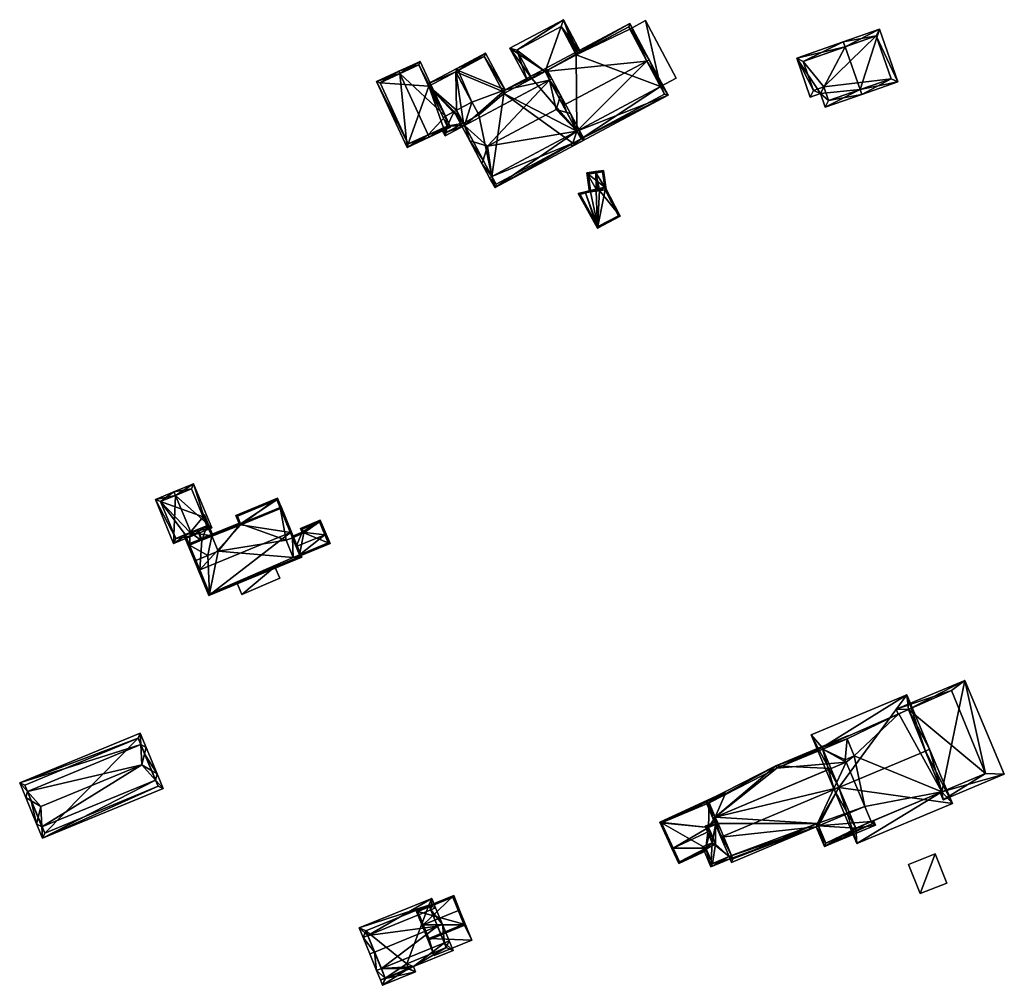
# Model space of a CAD drawing. Header units: inches. Extents: x 2523744 to 2528136, y 1148995 to 1152010.
# Tile 96 of 256: x 2525109 to 2525300, y 1151321 to 1151508. Entities that reach past the tile are written whole.
import ezdxf

# ---------------------------------------------------------------- set-up
doc = ezdxf.new("R2010")
doc.units = ezdxf.units.IN
doc.header["$MEASUREMENT"] = 0
doc.layers.add('Gebaeude Einzelhaus', color=10, linetype='Continuous')
doc.layers.add('Offenes Gebaeude', color=10, linetype='Continuous')

msp = doc.modelspace()

# ---------------------------------------------------------------- meshes
at = {"layer": 'Gebaeude Einzelhaus'}
mesh = msp.add_polyface(dxfattribs=at)
corners = [(2525217.27, 1151501.474, 458.447), (2525217.726, 1151501.717, 458.447), (2525214.335, 1151508.076, 457.272), (2525210.781, 1151498.013, 458.447), (2525203.975, 1151502.551, 457.272), (2525216.844, 1151501.247, 458.446), (2525208.25, 1151496.664, 458.446), (2525207.366, 1151496.193, 458.447), (2525213.924, 1151506.724, 457.435), (2525205.329, 1151502.14, 457.435), (2525216.844, 1151501.247, 449.491), (2525213.924, 1151506.724, 449.491), (2525205.329, 1151502.14, 449.491), (2525208.25, 1151496.664, 449.491), (2525210.781, 1151498.014, 449.491)]
mesh.append_faces([[corners[k] for k in face] for face in [(4, 9, 7), (7, 9, 6), (8, 0, 5), (8, 1, 0), (4, 2, 9), (9, 2, 8), (8, 2, 1), (3, 4, 6), (6, 4, 7), (0, 2, 5), (5, 2, 3), (3, 2, 4), (0, 1, 2)]], dxfattribs={"color": 13})
mesh.append_faces([[corners[k] for k in face] for face in [(12, 14, 13), (12, 11, 14), (14, 11, 10), (6, 9, 13), (13, 9, 12), (9, 8, 12), (12, 8, 11), (11, 8, 10), (10, 8, 5)]], dxfattribs={"color": 41})
mesh = msp.add_polyface(dxfattribs=at)
corners = [(2525233.172, 1151495.124, 456.058), (2525230.3, 1151507.904, 456.058), (2525227.229, 1151506.267, 456.058), (2525236.241, 1151496.761, 456.058), (2525227.229, 1151506.267, 449.491), (2525230.3, 1151507.904, 449.491), (2525233.172, 1151495.124, 449.491), (2525236.241, 1151496.761, 449.491)]
mesh.append_faces([[corners[k] for k in face] for face in [(3, 1, 0), (0, 1, 2)]], dxfattribs={"color": 13})
mesh.append_faces([[corners[k] for k in face] for face in [(6, 5, 7), (6, 4, 5), (1, 3, 5), (5, 3, 7), (7, 3, 6), (6, 3, 0), (5, 4, 1), (1, 4, 2)]], dxfattribs={"color": 41})
mesh = msp.add_polyface(dxfattribs=at)
corners = [(2525217.77, 1151484.968, 458.776), (2525215.758, 1151483.894, 458.776), (2525215.993, 1151483.453, 458.58), (2525234.655, 1151493.405, 458.58), (2525230.54, 1151500.059, 461.64), (2525230.981, 1151500.294, 461.64), (2525216.949, 1151486.451, 459.441), (2525216.951, 1151486.448, 459.439), (2525214.308, 1151491.402, 461.64), (2525208.558, 1151497.394, 458.654), (2525208.793, 1151496.954, 458.84), (2525210.781, 1151498.013, 458.841), (2525227.22, 1151507.348, 458.654), (2525233.979, 1151493.611, 458.776), (2525227.014, 1151506.671, 458.841), (2525227.229, 1151506.267, 456.058), (2525227.014, 1151506.671, 449.491), (2525233.172, 1151495.124, 456.058), (2525233.979, 1151493.611, 449.491), (2525233.172, 1151495.124, 449.491), (2525227.229, 1151506.267, 449.491), (2525216.844, 1151501.247, 458.446), (2525216.844, 1151501.247, 449.491), (2525210.781, 1151498.013, 458.447), (2525217.77, 1151484.968, 449.491), (2525216.951, 1151486.448, 449.491), (2525210.781, 1151498.014, 449.491)]
mesh.append_faces([[corners[k] for k in face] for face in [(12, 11, 9), (9, 11, 10), (4, 14, 5), (5, 14, 12), (12, 14, 11), (0, 2, 1), (0, 3, 2), (0, 13, 3), (3, 13, 5), (5, 13, 4), (12, 4, 5), (9, 11, 12), (12, 11, 4), (4, 11, 8), (9, 10, 11), (6, 4, 8), (0, 3, 7), (7, 3, 6), (6, 3, 4), (4, 3, 5), (0, 2, 3), (0, 1, 2)]], dxfattribs={"color": 13})
mesh.append_faces([[corners[k] for k in face] for face in [(25, 19, 24), (24, 19, 18), (25, 22, 19), (19, 22, 20), (20, 22, 16), (25, 26, 22), (0, 18, 13), (0, 24, 18), (11, 21, 23), (21, 16, 22), (11, 14, 21), (21, 14, 16), (16, 15, 20), (17, 18, 19), (17, 13, 18), (15, 4, 17), (17, 4, 13), (16, 14, 15), (15, 14, 4)]], dxfattribs={"color": 41})
mesh = msp.add_polyface(dxfattribs=at)
corners = [(2525268.974, 1151502.826, 460.234), (2525268.644, 1151503.769, 460.234), (2525259.6, 1151500.608, 455.92), (2525264.218, 1151493.77, 456.867), (2525262.233, 1151493.076, 455.92), (2525271.88, 1151494.51, 460.234), (2525265.151, 1151491.099, 456.867), (2525272.21, 1151493.566, 460.234), (2525279.211, 1151496.013, 456.953), (2525275.645, 1151506.216, 456.953), (2525262.846, 1151494.35, 456.37), (2525265.765, 1151492.373, 457.317), (2525264.831, 1151495.044, 457.317), (2525277.938, 1151496.626, 457.395), (2525275.031, 1151504.943, 457.395), (2525260.874, 1151499.994, 456.37), (2525275.031, 1151504.943, 448.55), (2525277.938, 1151496.626, 448.55), (2525260.874, 1151499.994, 448.55), (2525262.846, 1151494.35, 448.55), (2525264.831, 1151495.044, 448.55), (2525265.765, 1151492.373, 448.55)]
mesh.append_faces([[corners[k] for k in face] for face in [(15, 10, 2), (0, 15, 1), (14, 0, 1), (1, 15, 2), (9, 14, 1), (13, 14, 8), (8, 14, 9), (11, 5, 7), (7, 5, 13), (7, 13, 8), (6, 11, 7), (12, 11, 3), (10, 12, 3), (3, 11, 6), (2, 10, 4), (4, 10, 3), (5, 9, 0), (0, 9, 1), (5, 8, 9), (5, 7, 8), (5, 6, 7), (0, 3, 5), (5, 3, 6), (0, 2, 3), (3, 2, 4), (0, 1, 2)]], dxfattribs={"color": 13})
mesh.append_faces([[corners[k] for k in face] for face in [(18, 20, 19), (16, 20, 18), (17, 21, 20), (17, 20, 16), (5, 21, 17), (11, 21, 5), (5, 17, 13), (20, 21, 12), (12, 21, 11), (19, 20, 10), (10, 20, 12), (18, 19, 15), (15, 19, 10), (16, 18, 0), (0, 18, 15), (14, 16, 0), (17, 16, 13), (13, 16, 14)]], dxfattribs={"color": 41})
mesh = msp.add_polyface(dxfattribs=at)
corners = [(2525215.027, 1151490.054, 463.116), (2525213.801, 1151493.415, 462.723), (2525213.589, 1151492.751, 463.116), (2525215.698, 1151489.86, 462.723), (2525212.921, 1151490.663, 464.35), (2525195.175, 1151487.558, 459.815), (2525194.734, 1151487.323, 459.815), (2525196.208, 1151484.56, 462.345), (2525196.878, 1151484.367, 462.738), (2525199.626, 1151483.573, 464.35), (2525211.667, 1151496.353, 459.815), (2525212.109, 1151496.589, 459.815), (2525210.988, 1151498.69, 458.937), (2525203.019, 1151494.44, 458.937), (2525193.904, 1151498.198, 456.129), (2525199.205, 1151501.593, 455.944), (2525196.595, 1151492.09, 458.585), (2525193.669, 1151498.64, 455.944), (2525193.463, 1151497.963, 456.129), (2525193.608, 1151490.497, 458.585), (2525193.167, 1151490.262, 458.585), (2525198.755, 1151480.847, 462.738), (2525198.543, 1151480.183, 462.345), (2525200.457, 1151477.656, 459.815), (2525216.949, 1151486.451, 459.815), (2525200.015, 1151477.42, 459.815), (2525217.39, 1151486.686, 459.815), (2525201.101, 1151475.51, 458.875), (2525218.454, 1151484.765, 458.875), (2525210.781, 1151498.014, 459.121), (2525202.813, 1151493.764, 459.121), (2525202.616, 1151494.139, 458.965), (2525198.999, 1151500.916, 456.129), (2525200.454, 1151477.661, 459.82), (2525201.296, 1151476.18, 459.089), (2525217.77, 1151484.968, 459.089), (2525216.951, 1151486.448, 459.814), (2525202.616, 1151494.139, 449.491), (2525198.999, 1151500.916, 449.491), (2525193.463, 1151497.963, 449.491), (2525194.938, 1151488.002, 456.341), (2525200.454, 1151477.661, 449.491), (2525194.939, 1151488.002, 449.491), (2525201.296, 1151476.18, 449.491), (2525217.77, 1151484.968, 458.776), (2525216.199, 1151484.129, 449.491), (2525217.77, 1151484.968, 449.491), (2525216.951, 1151486.448, 459.439), (2525216.949, 1151486.451, 459.441), (2525210.781, 1151498.013, 458.841), (2525214.308, 1151491.402, 461.64), (2525208.25, 1151496.664, 458.446), (2525202.813, 1151493.764, 449.491), (2525210.781, 1151498.013, 458.447), (2525208.25, 1151496.664, 449.491), (2525197.925, 1151489.595, 449.491), (2525216.951, 1151486.448, 449.491), (2525210.781, 1151498.014, 449.491)]
mesh.append_faces([[corners[k] for k in face] for face in [(26, 36, 24), (26, 24, 3), (3, 24, 0), (33, 23, 25), (28, 35, 26), (26, 35, 36), (34, 25, 23), (28, 27, 35), (35, 27, 34), (34, 27, 25), (22, 33, 25), (22, 21, 33), (7, 21, 22), (7, 8, 21), (6, 5, 7), (7, 5, 8), (5, 6, 19), (19, 6, 20), (15, 32, 17), (17, 32, 14), (29, 11, 10), (29, 12, 11), (15, 13, 32), (32, 13, 31), (31, 13, 30), (30, 13, 29), (29, 13, 12), (3, 0, 1), (1, 0, 2), (1, 10, 11), (1, 2, 10), (24, 28, 26), (23, 27, 24), (24, 27, 28), (23, 25, 27), (4, 24, 0), (0, 24, 3), (3, 24, 26), (23, 22, 25), (23, 21, 22), (4, 9, 24), (24, 9, 23), (23, 9, 21), (8, 21, 9), (8, 7, 21), (21, 7, 22), (5, 19, 6), (6, 19, 20), (5, 16, 19), (16, 14, 18), (14, 15, 17), (10, 13, 5), (5, 13, 16), (16, 13, 14), (14, 13, 15), (10, 12, 13), (10, 11, 12), (10, 1, 11), (10, 2, 1), (10, 4, 2), (5, 9, 10), (10, 9, 4), (5, 8, 9), (5, 7, 8), (5, 6, 7), (0, 2, 4), (3, 1, 0), (0, 1, 2)]], dxfattribs={"color": 13})
mesh.append_faces([[corners[k] for k in face] for face in [(45, 56, 46), (56, 54, 57), (45, 52, 56), (56, 52, 54), (37, 39, 38), (52, 55, 37), (37, 55, 39), (45, 41, 52), (52, 41, 55), (55, 41, 42), (45, 43, 41), (31, 52, 37), (31, 30, 52), (52, 51, 54), (51, 49, 53), (51, 29, 49), (52, 30, 51), (51, 30, 29), (50, 24, 48), (50, 0, 24), (50, 2, 0), (49, 10, 50), (50, 10, 2), (49, 29, 10), (47, 48, 36), (36, 48, 24), (36, 35, 47), (47, 35, 44), (44, 45, 46), (44, 34, 45), (45, 34, 43), (44, 35, 34), (34, 41, 43), (34, 23, 41), (23, 33, 41), (41, 40, 42), (40, 5, 19), (40, 8, 5), (40, 21, 8), (41, 33, 40), (40, 33, 21), (39, 14, 38), (38, 14, 32), (39, 18, 14), (32, 37, 38), (32, 31, 37)]], dxfattribs={"color": 41})
mesh = msp.add_polyface(dxfattribs=at)
corners = [(2525191.468, 1151489.356, 458.585), (2525192.468, 1151487.209, 458.58), (2525191.477, 1151489.354, 458.58), (2525188.121, 1151485.751, 461.567), (2525188.33, 1151485.298, 461.567), (2525191.469, 1151489.372, 458.58), (2525182.638, 1151497.618, 461.567), (2525186.566, 1151499.984, 458.58), (2525182.428, 1151498.073, 461.567), (2525178.116, 1151496.08, 458.58), (2525184.019, 1151483.305, 458.58), (2525191.804, 1151487.453, 458.908), (2525186.323, 1151499.32, 458.907), (2525178.78, 1151495.836, 458.895), (2525184.263, 1151483.969, 458.894), (2525191.032, 1151489.124, 458.585), (2525188.237, 1151495.176, 456.128), (2525186.323, 1151499.32, 449.491), (2525191.804, 1151487.453, 457.127), (2525188.237, 1151495.176, 449.491), (2525178.78, 1151495.836, 449.491), (2525184.263, 1151483.969, 449.491), (2525191.101, 1151487.128, 457.162), (2525191.101, 1151487.128, 449.491), (2525191.804, 1151487.453, 449.491)]
mesh.append_faces([[corners[k] for k in face] for face in [(9, 14, 10), (10, 14, 4), (4, 14, 3), (6, 13, 8), (8, 13, 9), (9, 13, 14), (0, 12, 5), (5, 12, 7), (7, 12, 8), (8, 12, 6), (3, 11, 4), (4, 11, 1), (1, 11, 2), (2, 11, 0), (0, 11, 12), (6, 10, 3), (3, 10, 4), (8, 9, 6), (6, 9, 10), (6, 7, 8), (3, 5, 6), (6, 5, 7), (3, 0, 5), (4, 1, 3), (3, 1, 0), (0, 1, 2)]], dxfattribs={"color": 13})
mesh.append_faces([[corners[k] for k in face] for face in [(19, 20, 17), (19, 21, 20), (19, 23, 21), (19, 24, 23), (11, 22, 18), (22, 21, 23), (22, 14, 21), (11, 3, 22), (22, 3, 14), (14, 20, 21), (14, 13, 20), (13, 17, 20), (6, 12, 13), (13, 12, 17), (17, 16, 19), (15, 11, 18), (17, 12, 16), (16, 12, 15), (15, 12, 11)]], dxfattribs={"color": 41})
mesh = msp.add_polyface(dxfattribs=at)
corners = [(2525193.463, 1151497.963, 456.129), (2525193.904, 1151498.198, 456.129), (2525193.669, 1151498.64, 455.944), (2525188.027, 1151495.631, 455.944), (2525188.237, 1151495.176, 456.128), (2525191.468, 1151489.356, 458.585), (2525191.032, 1151489.124, 458.585), (2525193.167, 1151490.262, 458.585), (2525193.608, 1151490.497, 458.585), (2525196.595, 1151492.09, 458.585), (2525191.804, 1151487.453, 457.127), (2525191.381, 1151485.539, 455.944), (2525195.173, 1151487.561, 455.944), (2525191.101, 1151487.128, 457.162), (2525190.646, 1151486.918, 457.184), (2525194.938, 1151488.002, 456.341), (2525193.463, 1151497.964, 456.128), (2525191.588, 1151486.215, 456.34), (2525193.463, 1151497.964, 449.491), (2525188.237, 1151495.176, 449.491), (2525191.101, 1151487.128, 449.491), (2525191.588, 1151486.215, 449.491), (2525194.939, 1151488.002, 449.491), (2525197.925, 1151489.595, 449.491), (2525191.804, 1151487.453, 449.491)]
mesh.append_faces([[corners[k] for k in face] for face in [(13, 17, 14), (14, 17, 11), (11, 17, 12), (12, 17, 15), (2, 16, 3), (3, 16, 4), (2, 1, 16), (10, 5, 6), (10, 7, 5), (10, 15, 7), (7, 15, 8), (10, 12, 15), (14, 11, 13), (13, 11, 10), (10, 11, 12), (0, 8, 9), (0, 4, 8), (8, 4, 7), (7, 4, 5), (5, 4, 6), (0, 3, 4), (0, 2, 3), (0, 1, 2)]], dxfattribs={"color": 13})
mesh.append_faces([[corners[k] for k in face] for face in [(24, 21, 20), (18, 22, 19), (19, 22, 24), (24, 22, 21), (18, 23, 22), (21, 22, 17), (17, 22, 15), (21, 17, 20), (20, 17, 13), (16, 18, 4), (4, 18, 19)]], dxfattribs={"color": 41})
mesh = msp.add_polyface(dxfattribs=at)
corners = [(2525220.628, 1151478.352, 455.677), (2525220.593, 1151478.6, 455.677), (2525218.86, 1151478.356, 454.423), (2525219.592, 1151474.944, 454.603), (2525219.627, 1151474.695, 454.603), (2525220.68, 1151475.186, 455.398), (2525221.114, 1151474.895, 455.677), (2525220.695, 1151474.836, 455.374), (2525221.368, 1151474.931, 455.472), (2525221.29, 1151475.321, 455.491), (2525222.36, 1151475.559, 454.62), (2525222.673, 1151475.114, 454.423), (2525222.428, 1151475.08, 454.62), (2525222.153, 1151478.819, 454.423), (2525219.513, 1151474.67, 454.519), (2525219.38, 1151474.651, 454.423), (2525219.143, 1151478.143, 454.603), (2525221.94, 1151478.537, 454.622), (2525220.944, 1151467.641, 454.865), (2525218.544, 1151474.711, 455.074), (2525217.205, 1151474.345, 454.865), (2525219.592, 1151474.944, 455.233), (2525225.38, 1151469.953, 455.64), (2525222.361, 1151475.559, 455.654), (2525222.437, 1151475.576, 455.666), (2525225.043, 1151470.06, 455.602), (2525222.433, 1151475.047, 455.625), (2525219.627, 1151474.695, 455.219), (2525218.604, 1151474.468, 455.064), (2525217.579, 1151474.188, 454.904), (2525221.044, 1151467.975, 454.904), (2525222.361, 1151475.559, 449.422), (2525222.428, 1151475.08, 449.422), (2525221.94, 1151478.537, 449.422), (2525219.143, 1151478.143, 449.422), (2525219.627, 1151474.695, 449.422), (2525219.628, 1151474.686, 449.422), (2525218.604, 1151474.468, 449.422), (2525217.579, 1151474.188, 449.422), (2525221.044, 1151467.975, 449.422), (2525225.043, 1151470.06, 449.422), (2525222.433, 1151475.047, 449.422)]
mesh.append_faces([[corners[k] for k in face] for face in [(18, 30, 25), (19, 29, 20), (20, 29, 18), (18, 29, 30), (19, 28, 29), (21, 27, 19), (19, 27, 28), (23, 24, 26), (24, 22, 26), (26, 22, 25), (18, 25, 22), (23, 22, 24), (21, 7, 5), (8, 23, 9), (8, 22, 23), (7, 18, 8), (8, 18, 22), (21, 19, 7), (7, 19, 18), (18, 19, 20), (10, 11, 12), (10, 13, 11), (10, 17, 13), (13, 17, 1), (1, 17, 0), (4, 14, 3), (3, 14, 16), (16, 14, 15), (1, 0, 16), (16, 2, 1), (16, 15, 2), (4, 2, 14), (14, 2, 15), (0, 13, 1), (0, 10, 13), (13, 10, 11), (11, 10, 12), (6, 9, 0), (0, 9, 10), (6, 8, 9), (0, 5, 6), (6, 5, 7), (0, 2, 5), (5, 2, 3), (3, 2, 4), (0, 1, 2)]], dxfattribs={"color": 13})
mesh.append_faces([[corners[k] for k in face] for face in [(37, 39, 38), (39, 41, 40), (35, 36, 37), (37, 36, 39), (39, 36, 41), (41, 36, 32), (26, 25, 41), (41, 25, 40), (26, 10, 23), (26, 12, 10), (26, 41, 12), (12, 41, 32), (25, 30, 40), (40, 30, 39), (30, 29, 39), (39, 29, 38), (29, 37, 38), (29, 28, 37), (37, 4, 35), (37, 28, 4), (4, 28, 27), (21, 3, 27), (27, 3, 4), (21, 5, 3), (9, 23, 10), (31, 34, 33), (31, 35, 34), (31, 32, 35), (35, 32, 36), (7, 8, 6), (3, 35, 4), (16, 34, 3), (3, 34, 35), (16, 33, 34), (0, 17, 16), (16, 17, 33), (10, 33, 17), (10, 31, 33), (10, 12, 31), (31, 12, 32)]], dxfattribs={"color": 41})
mesh = msp.add_polyface(dxfattribs=at)
corners = [(2525142.062, 1151408.636, 461.878), (2525142.348, 1151407.945, 461.878), (2525146.156, 1151409.52, 458.892), (2525139.1, 1151415.8, 461.878), (2525142.621, 1151418.068, 458.892), (2525138.813, 1151416.493, 461.878), (2525135.198, 1151414.998, 458.892), (2525138.733, 1151406.45, 458.892), (2525145.178, 1151409.926, 459.434), (2525142.215, 1151417.089, 459.435), (2525139.139, 1151407.43, 459.464), (2525141.925, 1151408.579, 461.765), (2525136.178, 1151414.591, 459.465), (2525143.367, 1151409.176, 457.952), (2525141.925, 1151408.579, 457.311), (2525145.178, 1151409.926, 456.974), (2525144.467, 1151411.645, 456.975), (2525142.215, 1151417.089, 451.747), (2525144.467, 1151411.645, 451.747), (2525136.178, 1151414.591, 451.747), (2525139.139, 1151407.43, 451.747), (2525140.981, 1151408.19, 456.892), (2525140.981, 1151408.19, 451.747), (2525145.178, 1151409.926, 451.747), (2525141.925, 1151408.579, 451.747)]
mesh.append_faces([[corners[k] for k in face] for face in [(12, 5, 3), (10, 6, 12), (12, 6, 5), (10, 7, 6), (0, 1, 11), (11, 1, 10), (10, 1, 7), (5, 9, 3), (8, 1, 0), (8, 2, 1), (5, 4, 9), (9, 4, 8), (8, 4, 2), (3, 7, 0), (0, 7, 1), (3, 6, 7), (3, 5, 6), (3, 4, 5), (0, 2, 3), (3, 2, 4), (0, 1, 2)]], dxfattribs={"color": 13})
mesh.append_faces([[corners[k] for k in face] for face in [(18, 19, 17), (19, 22, 20), (18, 24, 19), (19, 24, 22), (18, 23, 24), (21, 20, 22), (14, 10, 21), (21, 10, 20), (14, 11, 10), (10, 19, 20), (10, 12, 19), (3, 9, 12), (12, 9, 19), (19, 9, 17), (17, 16, 18), (16, 8, 15), (17, 9, 16), (16, 9, 8), (8, 13, 15), (13, 11, 14), (8, 0, 13), (13, 0, 11)]], dxfattribs={"color": 41})
mesh = msp.add_polyface(dxfattribs=at)
corners = [(2525159.449, 1151413.271, 458.065), (2525161.025, 1151410.113, 459.61), (2525158.906, 1151415.236, 457.177), (2525160.7, 1151410.247, 459.501), (2525160.795, 1151410.018, 459.61), (2525151.803, 1151410.11, 458.064), (2525150.799, 1151411.884, 457.177), (2525159.448, 1151413.273, 458.064), (2525151.572, 1151410.015, 458.064), (2525158.771, 1151414.91, 457.287), (2525151.125, 1151411.749, 457.286), (2525159.38, 1151413.44, 451.747), (2525158.771, 1151414.91, 451.747), (2525159.379, 1151413.44, 457.9), (2525151.125, 1151411.749, 451.747), (2525151.733, 1151410.278, 451.747), (2525151.733, 1151410.278, 457.9)]
mesh.append_faces([[corners[k] for k in face] for face in [(6, 10, 8), (8, 10, 5), (9, 10, 2), (2, 10, 6), (4, 3, 1), (2, 7, 9), (2, 0, 7), (2, 1, 0), (0, 1, 3), (5, 6, 8), (0, 2, 7), (7, 2, 5), (5, 2, 6), (4, 1, 3), (3, 1, 0), (0, 1, 2)]], dxfattribs={"color": 13})
mesh.append_faces([[corners[k] for k in face] for face in [(11, 15, 12), (12, 15, 14), (5, 10, 16), (16, 10, 15), (15, 10, 14), (10, 12, 14), (10, 9, 12), (11, 9, 13), (13, 9, 7), (11, 12, 9)]], dxfattribs={"color": 41})
mesh = msp.add_polyface(dxfattribs=at)
corners = [(2525159.285, 1151413.667, 457.677), (2525159.515, 1151413.766, 457.674), (2525159.284, 1151413.67, 457.674), (2525159.379, 1151413.44, 457.9), (2525159.448, 1151413.273, 458.064), (2525161.614, 1151408.69, 462.653), (2525161.384, 1151408.595, 462.653), (2525151.803, 1151410.11, 458.064), (2525144.62, 1151407.606, 457.674), (2525151.733, 1151410.278, 457.9), (2525144.343, 1151407.26, 457.868), (2525144.296, 1151407.202, 457.9), (2525144.222, 1151407.11, 457.952), (2525143.817, 1151401.329, 462.653), (2525151.68, 1151410.406, 457.774), (2525151.638, 1151410.508, 457.674), (2525141.486, 1151406.31, 457.674), (2525144.083, 1151407.114, 457.9), (2525144.008, 1151407.116, 457.872), (2525143.479, 1151407.134, 457.674), (2525143.586, 1151401.234, 462.653), (2525145.594, 1151396.379, 457.674), (2525163.623, 1151403.835, 457.674), (2525141.813, 1151406.175, 457.9), (2525145.729, 1151396.705, 457.911), (2525163.296, 1151403.97, 457.911), (2525159.449, 1151413.271, 458.065), (2525159.38, 1151413.44, 457.9), (2525162.515, 1151405.859, 458.394), (2525161.797, 1151407.595, 457.48), (2525163.169, 1151404.278, 457.429), (2525163.296, 1151403.97, 451.747), (2525163.169, 1151404.278, 451.747), (2525159.38, 1151413.44, 451.747), (2525161.797, 1151407.595, 451.747), (2525141.814, 1151406.175, 456.892), (2525146.122, 1151407.957, 456.915), (2525151.733, 1151410.278, 451.747), (2525146.122, 1151407.957, 451.747), (2525143.047, 1151403.191, 456.891), (2525145.729, 1151396.705, 451.747), (2525143.046, 1151403.192, 451.747), (2525150.982, 1151398.877, 457.463), (2525150.982, 1151398.877, 457.563), (2525158.392, 1151401.942, 457.438), (2525158.392, 1151401.942, 457.538), (2525161.935, 1151403.768, 451.747), (2525143.048, 1151403.193, 451.747), (2525145.364, 1151404.149, 451.747), (2525147.355, 1151404.974, 451.747), (2525141.813, 1151406.175, 451.747), (2525160.564, 1151407.085, 451.747)]
mesh.append_faces([[corners[k] for k in face] for face in [(23, 18, 17), (11, 10, 9), (9, 10, 14), (1, 27, 0), (1, 4, 27), (1, 26, 4), (1, 5, 26), (26, 5, 6), (21, 25, 22), (22, 25, 5), (5, 25, 6), (13, 24, 20), (20, 24, 21), (21, 24, 25), (1, 0, 2), (14, 8, 15), (14, 10, 8), (18, 23, 19), (19, 23, 16), (16, 23, 20), (20, 23, 13), (6, 22, 5), (20, 21, 13), (13, 21, 6), (6, 21, 22), (13, 16, 20), (16, 18, 19), (16, 17, 18), (13, 12, 16), (16, 12, 17), (8, 14, 15), (8, 9, 14), (6, 7, 13), (13, 7, 12), (12, 7, 11), (11, 7, 10), (10, 7, 8), (8, 7, 9), (5, 4, 6), (6, 4, 7), (5, 1, 4), (4, 1, 3), (3, 1, 0), (0, 1, 2)]], dxfattribs={"color": 13})
mesh.append_faces([[corners[k] for k in face] for face in [(51, 33, 34), (51, 37, 33), (46, 49, 51), (51, 49, 37), (37, 49, 38), (47, 41, 50), (46, 40, 49), (49, 40, 48), (48, 40, 47), (47, 40, 41), (46, 31, 40), (46, 32, 31), (45, 25, 43), (25, 45, 44), (42, 31, 44), (44, 31, 25), (42, 40, 31), (43, 24, 42), (24, 43, 25), (42, 24, 40), (23, 39, 13), (13, 39, 24), (24, 39, 40), (40, 39, 41), (23, 35, 39), (9, 36, 11), (9, 37, 36), (36, 37, 38), (17, 35, 23), (26, 27, 4), (26, 33, 27), (26, 29, 33), (33, 29, 34), (30, 31, 32), (28, 25, 30), (30, 25, 31), (26, 6, 29), (29, 6, 28), (28, 6, 25)]], dxfattribs={"color": 41})
mesh = msp.add_polyface(dxfattribs=at)
corners = [(2525145.178, 1151409.926, 456.974), (2525144.296, 1151407.202, 457.9), (2525146.122, 1151407.957, 456.915), (2525143.367, 1151409.176, 457.952), (2525144.222, 1151407.11, 457.952), (2525146.353, 1151408.052, 456.79), (2525144.713, 1151412.018, 456.79), (2525144.467, 1151411.645, 456.975), (2525144.371, 1151411.877, 456.975), (2525143.047, 1151403.191, 456.891), (2525142.913, 1151402.866, 456.79), (2525143.142, 1151402.961, 456.892), (2525141.814, 1151406.175, 456.892), (2525140.75, 1151408.094, 456.79), (2525141.925, 1151408.579, 457.311), (2525144.083, 1151407.114, 457.9), (2525140.981, 1151408.19, 456.892), (2525144.578, 1151411.691, 456.915), (2525144.578, 1151411.691, 451.747), (2525146.122, 1151407.957, 451.747), (2525144.467, 1151411.645, 451.747), (2525143.048, 1151403.193, 451.747), (2525143.048, 1151403.193, 456.892), (2525141.813, 1151406.175, 451.747), (2525140.981, 1151408.19, 451.747), (2525147.355, 1151404.974, 451.747), (2525145.364, 1151404.149, 451.747), (2525141.925, 1151408.579, 451.747), (2525145.178, 1151409.926, 451.747)]
mesh.append_faces([[corners[k] for k in face] for face in [(10, 9, 11), (12, 13, 16), (9, 10, 12), (12, 10, 13), (5, 17, 6), (5, 2, 17), (6, 17, 8), (8, 17, 7), (14, 15, 3), (3, 15, 4), (13, 12, 16), (16, 12, 14), (14, 12, 15), (13, 10, 12), (12, 10, 9), (9, 10, 11), (0, 6, 7), (7, 6, 8), (0, 5, 6), (0, 2, 5), (4, 1, 3), (3, 1, 0), (0, 1, 2)]], dxfattribs={"color": 13})
mesh.append_faces([[corners[k] for k in face] for face in [(19, 28, 18), (18, 28, 20), (19, 27, 28), (19, 23, 27), (27, 23, 24), (19, 26, 23), (23, 26, 21), (19, 25, 26), (23, 16, 24), (23, 12, 16), (23, 21, 12), (12, 21, 22), (18, 20, 17), (17, 20, 7), (18, 2, 19), (18, 17, 2)]], dxfattribs={"color": 41})
mesh = msp.add_polyface(dxfattribs=at)
corners = [(2525161.761, 1151407.683, 457.434), (2525163.681, 1151408.644, 457.359), (2525161.702, 1151407.825, 457.359), (2525161.797, 1151407.595, 457.48), (2525162.515, 1151405.859, 458.394), (2525168.094, 1151408.168, 458.394), (2525167.195, 1151410.994, 456.955), (2525163.365, 1151409.409, 456.955), (2525168.325, 1151408.263, 458.394), (2525163.244, 1151404.095, 457.317), (2525163.264, 1151404.047, 457.288), (2525169.075, 1151406.45, 457.288), (2525163.169, 1151404.278, 457.429), (2525163.691, 1151409.274, 457.077), (2525167.06, 1151410.668, 457.077), (2525164.008, 1151408.509, 457.481), (2525168.749, 1151406.585, 457.429), (2525168.749, 1151406.585, 451.747), (2525167.06, 1151410.668, 451.747), (2525163.691, 1151409.274, 451.747), (2525164.008, 1151408.509, 451.747), (2525161.797, 1151407.595, 451.747), (2525163.169, 1151404.278, 451.747), (2525161.935, 1151403.768, 451.747), (2525160.564, 1151407.085, 451.747)]
mesh.append_faces([[corners[k] for k in face] for face in [(5, 8, 16), (8, 14, 6), (8, 5, 14), (11, 16, 8), (10, 16, 11), (10, 9, 16), (16, 9, 12), (1, 0, 2), (1, 3, 0), (1, 15, 3), (7, 13, 1), (1, 13, 15), (7, 6, 13), (13, 6, 14), (12, 5, 4), (9, 11, 12), (12, 11, 5), (5, 11, 8), (9, 10, 11), (6, 5, 8), (7, 1, 6), (6, 1, 5), (5, 1, 4), (4, 1, 3), (3, 1, 0), (0, 1, 2)]], dxfattribs={"color": 13})
mesh.append_faces([[corners[k] for k in face] for face in [(22, 20, 17), (17, 20, 18), (18, 20, 19), (22, 21, 20), (22, 23, 21), (21, 23, 24), (17, 16, 22), (22, 16, 12), (3, 20, 21), (3, 15, 20), (15, 13, 20), (20, 13, 19), (13, 14, 19), (19, 14, 18), (14, 17, 18), (5, 16, 14), (14, 16, 17)]], dxfattribs={"color": 41})
mesh = msp.add_polyface(dxfattribs=at)
corners = [(2525281.308, 1151374.291, 449.615), (2525278.889, 1151374.311, 450.159), (2525279.274, 1151373.394, 450.159), (2525292.226, 1151379.916, 446.62), (2525287.728, 1151358.279, 449.685), (2525288.019, 1151356.751, 449.764), (2525287.43, 1151358.153, 449.764), (2525299.869, 1151361.731, 446.619), (2525289.6, 1151377.95, 447.398), (2525296.2, 1151361.85, 447.435), (2525296.2, 1151361.85, 439.825), (2525289.6, 1151377.95, 439.825), (2525281.307, 1151374.292, 439.825), (2525287.728, 1151358.279, 439.825)]
mesh.append_faces([[corners[k] for k in face] for face in [(9, 5, 4), (4, 5, 6), (9, 7, 5), (8, 3, 9), (9, 3, 7), (2, 1, 0), (0, 1, 8), (8, 1, 3), (3, 4, 7), (7, 4, 5), (5, 4, 6), (3, 0, 4), (3, 1, 0), (0, 1, 2)]], dxfattribs={"color": 13})
mesh.append_faces([[corners[k] for k in face] for face in [(10, 12, 11), (10, 13, 12), (9, 13, 10), (9, 4, 13), (8, 12, 0), (8, 11, 12), (8, 10, 11), (8, 9, 10)]], dxfattribs={"color": 41})
mesh = msp.add_polyface(dxfattribs=at)
corners = [(2525267.773, 1151359.141, 454.189), (2525280.933, 1151377.14, 449.212), (2525262.395, 1151369.35, 449.212), (2525284.555, 1151366.194, 454.189), (2525285.386, 1151366.543, 454.189), (2525266.849, 1151358.753, 454.189), (2525271.255, 1151348.268, 449.212), (2525289.793, 1151356.058, 449.212), (2525271.05, 1151351.25, 450.45), (2525287.728, 1151358.279, 450.458), (2525281.308, 1151374.291, 450.412), (2525264.55, 1151366.9, 450.551), (2525287.728, 1151358.279, 449.685), (2525281.308, 1151374.291, 449.615), (2525264.55, 1151366.9, 447.131), (2525279.41, 1151373.454, 439.825), (2525281.307, 1151374.292, 439.825), (2525264.55, 1151366.9, 439.825), (2525266.245, 1151362.82, 449.045), (2525267.773, 1151359.141, 452.364), (2525264.674, 1151366.601, 447.271), (2525264.674, 1151366.601, 439.825), (2525269.815, 1151354.224, 447.939), (2525271.05, 1151351.25, 446.448), (2525274.051, 1151352.515, 446.449), (2525287.728, 1151358.279, 439.825), (2525274.051, 1151352.515, 439.825), (2525269.359, 1151368.57, 439.825), (2525270.753, 1151365.256, 439.825), (2525272.805, 1151355.481, 439.825), (2525269.199, 1151364.061, 439.825), (2525269.005, 1151364.523, 439.825)]
mesh.append_faces([[corners[k] for k in face] for face in [(2, 11, 5), (5, 11, 0), (10, 4, 3), (2, 1, 11), (11, 1, 10), (10, 1, 4), (6, 9, 7), (7, 9, 4), (4, 9, 3), (0, 8, 5), (5, 8, 6), (6, 8, 9), (0, 7, 3), (3, 7, 4), (5, 6, 0), (0, 6, 7), (0, 2, 5), (4, 1, 3), (3, 1, 0), (0, 1, 2)]], dxfattribs={"color": 13})
mesh.append_faces([[corners[k] for k in face] for face in [(28, 30, 31), (28, 29, 30), (28, 25, 29), (29, 25, 26), (27, 15, 28), (28, 15, 25), (25, 15, 16), (21, 17, 27), (27, 17, 15), (12, 24, 25), (25, 24, 26), (24, 8, 23), (12, 9, 24), (24, 9, 8), (8, 22, 23), (8, 19, 22), (20, 14, 21), (21, 14, 17), (18, 11, 20), (20, 11, 14), (8, 0, 19), (19, 0, 18), (18, 0, 11), (14, 15, 17), (14, 13, 15), (15, 13, 16), (14, 11, 13), (13, 11, 10), (10, 3, 13), (13, 3, 12), (12, 3, 9)]], dxfattribs={"color": 41})
mesh = msp.add_polyface(dxfattribs=at)
corners = [(2525135.239, 1151360.579, 453.239), (2525135.554, 1151361.774, 454.44), (2525134.488, 1151362.392, 454.977), (2525136.718, 1151358.964, 451.748), (2525132.544, 1151363.52, 455.955), (2525113.324, 1151349.285, 451.748), (2525113.21, 1151351.522, 453.278), (2525113.01, 1151355.438, 455.955), (2525133.123, 1151365.69, 454.977), (2525133.441, 1151366.883, 454.44), (2525132.278, 1151369.693, 451.748), (2525132.372, 1151367.503, 453.241), (2525108.884, 1151360.014, 451.748), (2525110.385, 1151358.35, 453.278), (2525110.048, 1151357.204, 454.44), (2525111.124, 1151356.562, 454.99), (2525112.16, 1151352.095, 454.44), (2525112.469, 1151353.312, 454.991), (2525135.739, 1151359.37, 452.291), (2525113.73, 1151350.265, 452.292), (2525131.871, 1151368.714, 452.291), (2525109.864, 1151359.608, 452.291), (2525135.739, 1151359.37, 445.305), (2525131.871, 1151368.714, 445.305), (2525109.864, 1151359.608, 445.305), (2525113.73, 1151350.265, 445.305)]
mesh.append_faces([[corners[k] for k in face] for face in [(16, 6, 5), (16, 17, 6), (14, 15, 16), (16, 15, 17), (13, 14, 12), (13, 15, 14), (12, 21, 13), (10, 20, 12), (12, 20, 21), (10, 11, 20), (11, 9, 8), (11, 10, 9), (2, 8, 1), (1, 8, 9), (18, 5, 19), (19, 5, 6), (0, 3, 18), (18, 3, 5), (2, 1, 0), (0, 1, 3), (17, 6, 7), (17, 16, 6), (6, 16, 5), (15, 17, 7), (14, 16, 15), (15, 16, 17), (13, 15, 7), (13, 14, 15), (13, 12, 14), (11, 13, 4), (4, 13, 7), (10, 12, 11), (11, 12, 13), (9, 11, 8), (8, 11, 4), (9, 10, 11), (2, 8, 4), (2, 1, 8), (8, 1, 9), (6, 4, 7), (5, 0, 6), (6, 0, 4), (5, 3, 0), (0, 2, 4), (3, 1, 0), (0, 1, 2)]], dxfattribs={"color": 13})
mesh.append_faces([[corners[k] for k in face] for face in [(23, 25, 24), (22, 25, 23), (18, 25, 22), (18, 19, 25), (13, 17, 15), (13, 6, 17), (13, 25, 6), (6, 25, 19), (13, 24, 25), (13, 21, 24), (21, 20, 24), (24, 20, 23), (0, 8, 2), (0, 11, 8), (0, 23, 11), (11, 23, 20), (0, 22, 23), (0, 18, 22)]], dxfattribs={"color": 41})
mesh = msp.add_polyface(dxfattribs=at)
corners = [(2525246.668, 1151345.289, 448.545), (2525246.95, 1151344.616, 447.939), (2525263.358, 1151351.511, 447.939), (2525267.773, 1151359.141, 452.364), (2525263.819, 1151351.705, 447.939), (2525244.889, 1151349.524, 452.364), (2525246.474, 1151345.75, 448.962), (2525269.815, 1151354.224, 447.939), (2525243.807, 1151353.39, 449.045), (2525243.345, 1151353.196, 449.045), (2525243.878, 1151351.929, 450.19), (2525266.245, 1151362.82, 449.045), (2525244.339, 1151352.123, 450.19), (2525246.935, 1151345.944, 448.962), (2525247.218, 1151345.271, 448.355), (2525263.625, 1151352.166, 448.355), (2525264.55, 1151366.9, 447.131), (2525269.626, 1151369.225, 447.054), (2525255.56, 1151363.314, 447.055), (2525269.657, 1151369.152, 447.088), (2525242.004, 1151356.389, 447.544), (2525264.674, 1151366.601, 447.271), (2525242.645, 1151356.155, 447.745), (2525255.769, 1151362.859, 447.271), (2525243.878, 1151351.929, 448.545), (2525243.684, 1151352.39, 448.545), (2525241.863, 1151351.624, 448.3), (2525243.214, 1151348.408, 448.3), (2525242.968, 1151343.734, 448.048), (2525241.336, 1151347.618, 448.048), (2525246.474, 1151345.75, 448.545), (2525241.991, 1151347.35, 448.11), (2525243.235, 1151344.389, 448.11), (2525242.518, 1151351.356, 448.362), (2525243.869, 1151348.14, 448.362), (2525264.971, 1151347.67, 446.011), (2525271.05, 1151351.25, 446.448), (2525274.88, 1151351.834, 446.011), (2525274.051, 1151352.515, 446.449), (2525274.512, 1151352.709, 446.45), (2525265.239, 1151348.325, 446.243), (2525274.225, 1151352.101, 446.242), (2525244.339, 1151352.123, 446.765), (2525243.807, 1151353.39, 446.225), (2525243.878, 1151351.929, 446.758), (2525246.474, 1151345.75, 439.825), (2525246.935, 1151345.944, 439.825), (2525247.218, 1151345.271, 439.825), (2525263.625, 1151352.166, 439.825), (2525263.819, 1151351.705, 439.825), (2525243.878, 1151351.929, 439.825), (2525244.339, 1151352.123, 439.825), (2525243.807, 1151353.39, 439.825), (2525269.199, 1151364.061, 439.825), (2525272.805, 1151355.481, 439.825), (2525255.769, 1151362.859, 439.825), (2525264.674, 1151366.601, 439.825), (2525245.655, 1151357.693, 444.996), (2525245.655, 1151357.693, 439.825), (2525242.645, 1151356.155, 445.045), (2525269.005, 1151364.523, 439.825), (2525269.359, 1151368.57, 439.825), (2525270.753, 1151365.256, 439.825), (2525242.645, 1151356.155, 439.825), (2525242.518, 1151351.356, 446.737), (2525242.785, 1151350.721, 447.008), (2525243.869, 1151348.14, 445.545), (2525241.991, 1151347.35, 445.584), (2525242.069, 1151347.165, 445.479), (2525243.235, 1151344.389, 439.825), (2525242.069, 1151347.165, 439.825), (2525241.991, 1151347.35, 439.825), (2525243.869, 1151348.14, 439.825), (2525242.518, 1151351.356, 439.825), (2525265.239, 1151348.325, 439.825), (2525274.225, 1151352.101, 439.825), (2525274.051, 1151352.515, 439.825)]
mesh.append_faces([[corners[k] for k in face] for face in [(35, 41, 37), (37, 41, 39), (39, 41, 38), (4, 40, 2), (2, 40, 35), (35, 40, 41), (4, 36, 7), (36, 37, 38), (38, 37, 39), (4, 35, 36), (36, 35, 37), (4, 2, 35), (34, 31, 27), (33, 34, 27), (26, 33, 27), (25, 33, 26), (24, 33, 25), (0, 32, 30), (31, 32, 28), (28, 32, 0), (27, 31, 29), (29, 31, 28), (30, 28, 0), (24, 27, 30), (30, 27, 28), (28, 27, 29), (24, 26, 27), (24, 25, 26), (23, 16, 21), (16, 17, 19), (23, 18, 16), (16, 18, 17), (23, 22, 18), (18, 22, 20), (20, 22, 9), (9, 22, 8), (8, 20, 9), (16, 18, 21), (21, 18, 11), (11, 18, 8), (8, 18, 20), (19, 17, 16), (16, 17, 18), (2, 15, 4), (0, 14, 1), (1, 14, 2), (2, 14, 15), (6, 13, 0), (0, 13, 14), (9, 12, 10), (9, 8, 12), (8, 3, 11), (8, 5, 3), (8, 10, 5), (8, 9, 10), (3, 4, 7), (0, 2, 6), (6, 2, 5), (5, 2, 3), (3, 2, 4), (0, 1, 2)]], dxfattribs={"color": 13})
mesh.append_faces([[corners[k] for k in face] for face in [(49, 76, 74), (74, 76, 75), (49, 54, 76), (75, 76, 41), (41, 76, 38), (41, 74, 75), (41, 40, 74), (40, 49, 74), (40, 4, 49), (70, 72, 69), (69, 72, 45), (45, 72, 50), (50, 72, 73), (70, 71, 72), (30, 32, 45), (45, 32, 69), (69, 68, 70), (68, 31, 67), (69, 32, 68), (68, 32, 31), (66, 31, 34), (66, 67, 31), (34, 65, 66), (34, 33, 65), (65, 33, 64), (44, 33, 24), (44, 64, 33), (55, 52, 58), (58, 52, 63), (56, 53, 55), (55, 53, 52), (56, 60, 53), (56, 61, 60), (60, 61, 62), (43, 22, 59), (43, 8, 22), (22, 57, 59), (57, 55, 58), (22, 23, 57), (57, 23, 55), (55, 21, 56), (55, 23, 21), (46, 48, 47), (48, 54, 49), (48, 53, 54), (48, 52, 53), (46, 51, 48), (48, 51, 52), (45, 50, 46), (46, 50, 51), (4, 48, 49), (4, 15, 48), (15, 14, 48), (48, 14, 47), (14, 46, 47), (14, 13, 46), (30, 13, 6), (30, 46, 13), (30, 45, 46), (10, 24, 5), (5, 24, 6), (6, 24, 30), (42, 24, 12), (12, 24, 10), (42, 44, 24), (42, 8, 43), (42, 12, 8)]], dxfattribs={"color": 41})
mesh = msp.add_polyface(dxfattribs=at)
corners = [(2525241.991, 1151347.35, 445.584), (2525242.785, 1151350.721, 447.008), (2525235.624, 1151347.393, 447.008), (2525243.869, 1151348.14, 445.545), (2525236.735, 1151344.41, 445.348), (2525235.398, 1151347.288, 447.008), (2525242.123, 1151347.035, 445.405), (2525242.166, 1151346.934, 445.348), (2525242.069, 1151347.165, 445.479), (2525245.655, 1151357.693, 444.996), (2525245.877, 1151357.806, 444.992), (2525245.666, 1151358.26, 444.795), (2525242.645, 1151356.155, 445.045), (2525233.028, 1151352.386, 444.795), (2525242.518, 1151351.356, 446.737), (2525243.807, 1151353.39, 446.225), (2525243.878, 1151351.929, 446.758), (2525244.339, 1151352.123, 446.765), (2525245.545, 1151357.929, 444.893), (2525233.36, 1151352.265, 444.893), (2525236.856, 1151344.743, 445.479), (2525245.655, 1151357.693, 439.825), (2525245.545, 1151357.929, 439.825), (2525233.36, 1151352.265, 439.825), (2525236.856, 1151344.743, 439.825), (2525242.069, 1151347.165, 439.825), (2525242.645, 1151356.155, 439.825), (2525242.518, 1151351.356, 439.825), (2525243.807, 1151353.39, 439.825), (2525243.878, 1151351.929, 439.825), (2525244.339, 1151352.123, 439.825), (2525241.991, 1151347.35, 439.825), (2525243.869, 1151348.14, 439.825)]
mesh.append_faces([[corners[k] for k in face] for face in [(5, 20, 4), (4, 20, 6), (6, 20, 8), (5, 2, 20), (11, 19, 13), (13, 19, 5), (5, 19, 2), (9, 18, 10), (10, 18, 11), (11, 18, 19), (4, 6, 7), (15, 16, 17), (12, 14, 15), (15, 14, 16), (14, 2, 1), (12, 13, 14), (14, 13, 2), (2, 13, 5), (9, 11, 12), (12, 11, 13), (9, 10, 11), (0, 4, 8), (8, 4, 6), (6, 4, 7), (0, 2, 4), (4, 2, 5), (3, 1, 0), (0, 1, 2)]], dxfattribs={"color": 13})
mesh.append_faces([[corners[k] for k in face] for face in [(23, 31, 24), (24, 31, 25), (23, 27, 31), (31, 27, 32), (27, 28, 29), (29, 28, 30), (23, 26, 27), (27, 26, 28), (23, 22, 26), (26, 22, 21), (24, 25, 20), (20, 25, 8), (2, 24, 20), (2, 23, 24), (2, 19, 23), (19, 18, 23), (23, 18, 22), (22, 18, 21), (21, 18, 9)]], dxfattribs={"color": 41})
mesh = msp.add_polyface(dxfattribs=at)
corners = [(2525195.378, 1151332.513, 447.663), (2525194.211, 1151335.371, 448.99), (2525193.98, 1151335.277, 448.99), (2525187.156, 1151332.493, 448.99), (2525188.09, 1151329.54, 447.663), (2525186.924, 1151332.399, 448.99), (2525193.066, 1151338.18, 447.664), (2525185.778, 1151335.208, 447.664), (2525195.051, 1151332.65, 447.771), (2525188.228, 1151329.866, 447.77), (2525192.929, 1151337.854, 447.772), (2525186.104, 1151335.07, 447.774), (2525194.433, 1151334.167, 447.564), (2525192.929, 1151337.854, 441.03), (2525195.051, 1151332.65, 441.03), (2525194.433, 1151334.167, 447.663), (2525195.051, 1151332.65, 447.026), (2525195.051, 1151332.65, 446.926), (2525186.104, 1151335.07, 441.03), (2525187.609, 1151331.384, 447.564), (2525187.609, 1151331.384, 447.663), (2525188.228, 1151329.866, 441.03), (2525188.228, 1151329.866, 446.925), (2525188.228, 1151329.866, 447.025)]
mesh.append_faces([[corners[k] for k in face] for face in [(3, 9, 5), (11, 3, 5), (5, 9, 4), (10, 11, 7), (7, 11, 5), (6, 10, 7), (2, 10, 1), (8, 2, 1), (1, 10, 6), (0, 9, 8), (4, 9, 0), (0, 8, 1), (3, 7, 5), (1, 6, 2), (2, 6, 3), (3, 6, 7), (0, 3, 4), (4, 3, 5), (0, 2, 3), (0, 1, 2)]], dxfattribs={"color": 13})
mesh.append_faces([[corners[k] for k in face] for face in [(14, 21, 18), (14, 18, 13), (21, 14, 22), (22, 14, 17), (8, 9, 16), (16, 9, 23), (9, 20, 23), (19, 21, 22), (19, 18, 21), (19, 11, 18), (9, 3, 20), (20, 3, 19), (19, 3, 11), (11, 10, 18), (18, 10, 13), (14, 12, 17), (15, 8, 16), (12, 2, 15), (15, 2, 8), (12, 10, 2), (14, 13, 12), (12, 13, 10)]], dxfattribs={"color": 41})
mesh = msp.add_polyface(dxfattribs=at)
corners = [(2525191.261, 1151328.998, 449.709), (2525192.935, 1151327.541, 448.604), (2525192.188, 1151329.376, 449.709), (2525185.258, 1151324.41, 448.604), (2525179.043, 1151324.015, 449.709), (2525179.791, 1151322.181, 448.604), (2525178.118, 1151323.638, 449.709), (2525184.331, 1151324.032, 448.604), (2525178.865, 1151321.803, 448.604), (2525177.734, 1151327.224, 452.364), (2525176.808, 1151326.846, 452.364), (2525189.952, 1151332.207, 452.364), (2525190.878, 1151332.585, 452.364), (2525175.499, 1151330.056, 449.709), (2525176.425, 1151330.434, 449.709), (2525188.643, 1151335.417, 449.709), (2525189.569, 1151335.795, 449.709), (2525188.821, 1151337.629, 448.604), (2525174.751, 1151331.89, 448.604), (2525191.631, 1151328.09, 449.162), (2525183.954, 1151324.959, 449.162), (2525188.273, 1151336.325, 449.162), (2525176.055, 1151331.341, 449.162), (2525185.68, 1151323.374, 447.98), (2525179.288, 1151320.766, 447.98), (2525179.836, 1151322.07, 448.537), (2525184.376, 1151323.923, 448.538), (2525183.954, 1151324.959, 440.306), (2525184.332, 1151324.032, 440.306), (2525191.631, 1151328.09, 440.306), (2525188.273, 1151336.325, 440.306), (2525176.055, 1151331.341, 440.306), (2525179.791, 1151322.181, 440.306), (2525179.836, 1151322.07, 440.306), (2525184.376, 1151323.923, 440.306)]
mesh.append_faces([[corners[k] for k in face] for face in [(5, 25, 8), (3, 26, 7), (23, 26, 3), (24, 25, 23), (23, 25, 26), (24, 8, 25), (24, 5, 8), (24, 7, 5), (24, 23, 7), (7, 23, 3), (10, 9, 6), (6, 9, 4), (13, 9, 10), (13, 14, 9), (13, 22, 14), (21, 16, 15), (21, 17, 16), (13, 18, 22), (22, 18, 21), (21, 18, 17), (12, 15, 16), (12, 11, 15), (2, 0, 12), (12, 0, 11), (20, 3, 7), (20, 19, 3), (3, 19, 1), (1, 19, 2), (2, 19, 0), (8, 6, 5), (5, 6, 4), (14, 18, 13), (15, 17, 14), (14, 17, 18), (15, 16, 17), (15, 12, 16), (14, 11, 15), (15, 11, 12), (14, 9, 11), (14, 13, 9), (9, 13, 10), (11, 0, 12), (12, 0, 2), (9, 4, 11), (11, 4, 0), (9, 6, 4), (9, 10, 6), (5, 6, 8), (3, 4, 7), (7, 4, 5), (5, 4, 6), (3, 0, 4), (3, 1, 0), (0, 1, 2)]], dxfattribs={"color": 13})
mesh.append_faces([[corners[k] for k in face] for face in [(34, 32, 28), (34, 33, 32), (34, 28, 26), (26, 28, 7), (26, 25, 34), (34, 25, 33), (25, 32, 33), (25, 5, 32), (29, 27, 30), (30, 27, 31), (31, 27, 32), (32, 27, 28), (14, 4, 9), (4, 32, 5), (14, 31, 4), (4, 31, 32), (14, 22, 31), (22, 21, 31), (31, 21, 30), (0, 15, 11), (15, 30, 21), (0, 29, 15), (15, 29, 30), (0, 19, 29), (19, 20, 29), (29, 20, 27), (28, 27, 7), (7, 27, 20)]], dxfattribs={"color": 41})
at = {"layer": 'Offenes Gebaeude'}
mesh = msp.add_polyface(dxfattribs=at)
corners = [(2525151.968, 1151396.569, 456.91), (2525159.341, 1151399.723, 456.91), (2525158.392, 1151401.942, 457.538), (2525150.982, 1151398.877, 457.563), (2525150.982, 1151398.877, 457.463), (2525151.968, 1151396.569, 456.81), (2525159.341, 1151399.723, 456.81), (2525158.392, 1151401.942, 457.438)]
mesh.append_faces([[corners[k] for k in face] for face in [(0, 2, 3), (0, 1, 2)]], dxfattribs={"color": 13})
mesh.append_faces([[corners[k] for k in face] for face in [(6, 5, 7), (7, 5, 4), (6, 7, 1), (1, 7, 2), (1, 0, 6), (6, 0, 5), (5, 0, 4), (4, 0, 3)]], dxfattribs={"color": 41})
mesh = msp.add_polyface(dxfattribs=at)
corners = [(2525286.473, 1151346.258, 444.699), (2525283.539, 1151338.559, 444.699), (2525288.71, 1151340.606, 444.699), (2525281.301, 1151344.211, 444.699), (2525286.473, 1151346.258, 444.599), (2525288.71, 1151340.606, 444.599), (2525281.301, 1151344.211, 444.599), (2525283.539, 1151338.559, 444.599)]
mesh.append_faces([[corners[k] for k in face] for face in [(3, 1, 0), (0, 1, 2)]], dxfattribs={"color": 13})
mesh.append_faces([[corners[k] for k in face] for face in [(4, 7, 6), (5, 7, 4), (2, 7, 5), (1, 7, 2), (6, 7, 3), (3, 7, 1), (4, 6, 0), (0, 6, 3), (5, 4, 2), (2, 4, 0)]], dxfattribs={"color": 41})
mesh = msp.add_polyface(dxfattribs=at)
corners = [(2525188.228, 1151329.866, 447.025), (2525189.306, 1151326.556, 445.673), (2525196.595, 1151329.529, 445.673), (2525187.376, 1151331.289, 447.663), (2525195.051, 1151332.65, 447.026), (2525194.664, 1151334.261, 447.663), (2525194.433, 1151334.167, 447.663), (2525187.609, 1151331.384, 447.663), (2525187.376, 1151331.289, 447.564), (2525189.306, 1151326.556, 445.573), (2525196.595, 1151329.529, 445.573), (2525194.664, 1151334.261, 447.564), (2525194.433, 1151334.167, 447.564), (2525187.609, 1151331.384, 447.564), (2525188.228, 1151329.866, 446.925), (2525195.051, 1151332.65, 446.926)]
mesh.append_faces([[corners[k] for k in face] for face in [(3, 0, 7), (4, 5, 6), (0, 2, 4), (4, 2, 5), (3, 1, 0), (0, 1, 2)]], dxfattribs={"color": 13})
mesh.append_faces([[corners[k] for k in face] for face in [(11, 15, 12), (14, 8, 13), (14, 9, 8), (11, 10, 15), (15, 10, 14), (14, 10, 9), (8, 7, 13), (8, 3, 7), (11, 12, 5), (5, 12, 6), (5, 2, 11), (11, 2, 10), (2, 1, 10), (10, 1, 9), (1, 8, 9), (1, 3, 8)]], dxfattribs={"color": 41})

doc.saveas('drawing.dxf')
